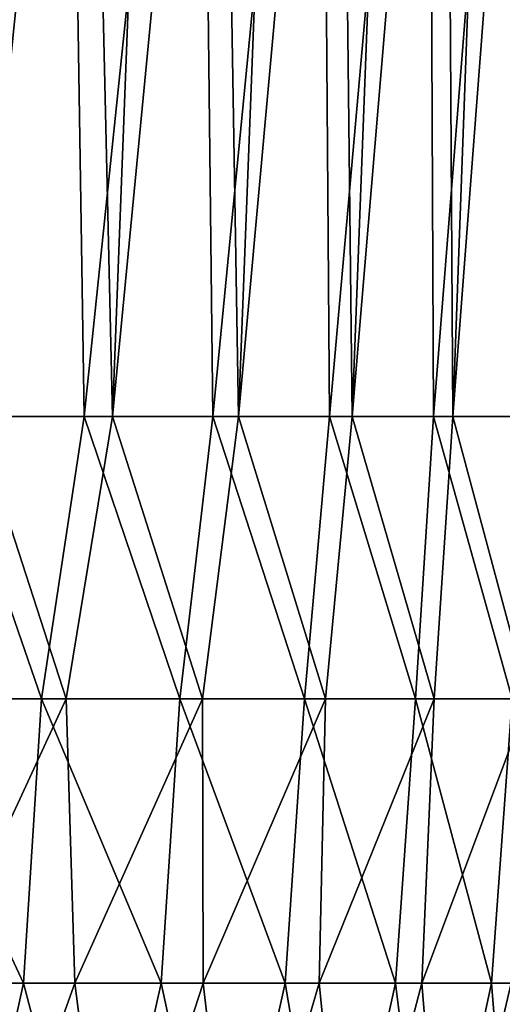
# Model space of a CAD drawing. Header units: millimetres. Extents: x -17.6 to 34.9, y -55.1 to 0.
# Tile 86 of 94: x 12.4 to 14.5, y -14.3 to -10.1. Entities that reach past the tile are written whole.
import ezdxf

# ---------------------------------------------------------------- set-up
doc = ezdxf.new("R2010")
doc.units = ezdxf.units.MM
doc.header["$LTSCALE"] = 38.447787
doc.layers.add('14', color=7, linetype='CONTINUOUS')
doc.layers.add('9', color=7, linetype='CONTINUOUS')

msp = doc.modelspace()

# ---------------------------------------------------------------- linework, layer by layer
at = {"layer": '14', "linetype": 'Continuous'}
for points in [[(12.0784, -11.7793, 9.8516), (11.8499, -12.9887, 10.0751), (12.4976, -12.9887, 9.2682), (12.0784, -11.7793, 9.8516)], [(12.2111, -11.7793, -9.8884), (12.6031, -12.9887, -9.3258), (11.9621, -12.9887, -10.143), (12.2111, -11.7793, -9.8884)], [(12.6807, -11.7793, 9.0718), (12.0784, -11.7793, 9.8516), (12.4976, -12.9887, 9.2682), (12.6807, -11.7793, 9.0718)], [(12.2111, -11.7793, -9.8884), (12.8016, -11.7793, -9.1023), (12.6031, -12.9887, -9.3258), (12.2111, -11.7793, -9.8884)], [(12.6807, -11.7793, 9.0718), (12.4976, -12.9887, 9.2682), (13.0904, -12.9887, 8.4203), (12.6807, -11.7793, 9.0718)], [(12.8016, -11.7793, -9.1023), (13.1884, -12.9887, -8.4678), (12.6031, -12.9887, -9.3258), (12.8016, -11.7793, -9.1023)], [(13.2328, -11.7793, 8.2556), (12.6807, -11.7793, 9.0718), (13.0904, -12.9887, 8.4203), (13.2328, -11.7793, 8.2556)], [(12.8016, -11.7793, -9.1023), (13.3416, -11.7793, -8.2807), (13.1884, -12.9887, -8.4678), (12.8016, -11.7793, -9.1023)], [(13.2328, -11.7793, 8.2556), (13.0904, -12.9887, 8.4203), (13.6257, -12.9887, 7.5349), (13.2328, -11.7793, 8.2556)], [(13.3416, -11.7793, -8.2807), (13.7153, -12.9887, -7.5728), (13.1884, -12.9887, -8.4678), (13.3416, -11.7793, -8.2807)], [(13.7324, -11.7793, 7.4062), (13.2328, -11.7793, 8.2556), (13.6257, -12.9887, 7.5349), (13.7324, -11.7793, 7.4062)], [(13.3416, -11.7793, -8.2807), (13.829, -11.7793, -7.4268), (13.7153, -12.9887, -7.5728), (13.3416, -11.7793, -8.2807)], [(13.7324, -11.7793, 7.4062), (13.6257, -12.9887, 7.5349), (14.1013, -12.9887, 6.6161), (13.7324, -11.7793, 7.4062)], [(13.829, -11.7793, -7.4268), (14.1816, -12.9887, -6.6448), (13.7153, -12.9887, -7.5728), (13.829, -11.7793, -7.4268)], [(14.1776, -11.7793, 6.5271), (13.7324, -11.7793, 7.4062), (14.1013, -12.9887, 6.6161), (14.1776, -11.7793, 6.5271)], [(13.829, -11.7793, -7.4268), (14.2617, -11.7793, -6.544), (14.1816, -12.9887, -6.6448), (13.829, -11.7793, -7.4268)], [(14.1776, -11.7793, 6.5271), (14.1013, -12.9887, 6.6161), (14.515, -12.9887, 5.6678), (14.1776, -11.7793, 6.5271)], [(14.5665, -11.7793, 5.6217), (14.1776, -11.7793, 6.5271), (14.515, -12.9887, 5.6678), (14.5665, -11.7793, 5.6217)], [(14.2617, -11.7793, -6.544), (14.5852, -12.9887, -5.6878), (14.1816, -12.9887, -6.6448), (14.2617, -11.7793, -6.544)], [(14.2617, -11.7793, -6.544), (14.6382, -11.7793, -5.6358), (14.5852, -12.9887, -5.6878), (14.2617, -11.7793, -6.544)], [(11.7775, -14.2083, 10.0146), (12.4212, -14.2083, 9.2128), (11.8499, -12.9887, 10.0751), (11.7775, -14.2083, 10.0146)], [(11.8499, -12.9887, 10.0751), (12.4212, -14.2083, 9.2128), (12.4976, -12.9887, 9.2682), (11.8499, -12.9887, 10.0751)], [(11.9621, -12.9887, -10.143), (12.6031, -12.9887, -9.3258), (12.0389, -14.2083, -9.9021), (11.9621, -12.9887, -10.143)], [(12.0389, -14.2083, -9.9021), (12.6031, -12.9887, -9.3258), (12.641, -14.2083, -9.1122), (12.0389, -14.2083, -9.9021)], [(12.4212, -14.2083, 9.2128), (13.0105, -14.2083, 8.3701), (12.4976, -12.9887, 9.2682), (12.4212, -14.2083, 9.2128)], [(12.4976, -12.9887, 9.2682), (13.0105, -14.2083, 8.3701), (13.0904, -12.9887, 8.4203), (12.4976, -12.9887, 9.2682)], [(12.6031, -12.9887, -9.3258), (13.1884, -12.9887, -8.4678), (12.641, -14.2083, -9.1122), (12.6031, -12.9887, -9.3258)], [(12.641, -14.2083, -9.1122), (13.1884, -12.9887, -8.4678), (13.1914, -14.2083, -8.2854), (12.641, -14.2083, -9.1122)], [(13.0105, -14.2083, 8.3701), (13.5426, -14.2083, 7.4903), (13.0904, -12.9887, 8.4203), (13.0105, -14.2083, 8.3701)], [(13.0904, -12.9887, 8.4203), (13.5426, -14.2083, 7.4903), (13.6257, -12.9887, 7.5349), (13.0904, -12.9887, 8.4203)], [(13.1884, -12.9887, -8.4678), (13.7153, -12.9887, -7.5728), (13.1914, -14.2083, -8.2854), (13.1884, -12.9887, -8.4678)], [(13.1914, -14.2083, -8.2854), (13.7153, -12.9887, -7.5728), (13.6879, -14.2083, -7.4252), (13.1914, -14.2083, -8.2854)], [(13.5426, -14.2083, 7.4903), (14.0154, -14.2083, 6.5771), (13.6257, -12.9887, 7.5349), (13.5426, -14.2083, 7.4903)], [(13.6257, -12.9887, 7.5349), (14.0154, -14.2083, 6.5771), (14.1013, -12.9887, 6.6161), (13.6257, -12.9887, 7.5349)], [(13.7153, -12.9887, -7.5728), (14.1816, -12.9887, -6.6448), (13.6879, -14.2083, -7.4252), (13.7153, -12.9887, -7.5728)], [(13.6879, -14.2083, -7.4252), (14.1816, -12.9887, -6.6448), (14.1283, -14.2083, -6.5349), (13.6879, -14.2083, -7.4252)], [(14.0154, -14.2083, 6.5771), (14.4267, -14.2083, 5.6347), (14.1013, -12.9887, 6.6161), (14.0154, -14.2083, 6.5771)], [(14.1013, -12.9887, 6.6161), (14.4267, -14.2083, 5.6347), (14.515, -12.9887, 5.6678), (14.1013, -12.9887, 6.6161)], [(14.1816, -12.9887, -6.6448), (14.5852, -12.9887, -5.6878), (14.1283, -14.2083, -6.5349), (14.1816, -12.9887, -6.6448)], [(14.1283, -14.2083, -6.5349), (14.5852, -12.9887, -5.6878), (14.5108, -14.2083, -5.6183), (14.1283, -14.2083, -6.5349)], [(14.4267, -14.2083, 5.6347), (14.7737, -14.2091, 4.6696), (14.515, -12.9887, 5.6678), (14.4267, -14.2083, 5.6347)], [(11.7775, -14.2083, 10.0146), (12.1531, -15.4214, 9.305), (12.4212, -14.2083, 9.2128), (11.7775, -14.2083, 10.0146)], [(12.2048, -15.4214, -9.4379), (12.0389, -14.2083, -9.9021), (12.641, -14.2083, -9.1122), (12.2048, -15.4214, -9.4379)], [(12.1531, -15.4214, 9.305), (12.7397, -15.4214, 8.4938), (12.4212, -14.2083, 9.2128), (12.1531, -15.4214, 9.305)], [(12.797, -15.4214, -8.6082), (12.2048, -15.4214, -9.4379), (12.641, -14.2083, -9.1122), (12.797, -15.4214, -8.6082)], [(12.4212, -14.2083, 9.2128), (12.7397, -15.4214, 8.4938), (13.0105, -14.2083, 8.3701), (12.4212, -14.2083, 9.2128)], [(12.797, -15.4214, -8.6082), (12.641, -14.2083, -9.1122), (13.1914, -14.2083, -8.2854), (12.797, -15.4214, -8.6082)], [(12.7397, -15.4214, 8.4938), (13.2722, -15.4214, 7.6461), (13.0105, -14.2083, 8.3701), (12.7397, -15.4214, 8.4938)], [(13.3329, -15.4214, -7.7411), (12.797, -15.4214, -8.6082), (13.1914, -14.2083, -8.2854), (13.3329, -15.4214, -7.7411)], [(13.0105, -14.2083, 8.3701), (13.2722, -15.4214, 7.6461), (13.5426, -14.2083, 7.4903), (13.0105, -14.2083, 8.3701)], [(13.3329, -15.4214, -7.7411), (13.1914, -14.2083, -8.2854), (13.6879, -14.2083, -7.4252), (13.3329, -15.4214, -7.7411)], [(13.2722, -15.4214, 7.6461), (13.7484, -15.4214, 6.7655), (13.5426, -14.2083, 7.4903), (13.2722, -15.4214, 7.6461)], [(13.8102, -15.4214, -6.8403), (13.3329, -15.4214, -7.7411), (13.6879, -14.2083, -7.4252), (13.8102, -15.4214, -6.8403)], [(13.5426, -14.2083, 7.4903), (13.7484, -15.4214, 6.7655), (14.0154, -14.2083, 6.5771), (13.5426, -14.2083, 7.4903)], [(13.8102, -15.4214, -6.8403), (13.6879, -14.2083, -7.4252), (14.1283, -14.2083, -6.5349), (13.8102, -15.4214, -6.8403)], [(13.7484, -15.4214, 6.7655), (14.1663, -15.4214, 5.8557), (14.0154, -14.2083, 6.5771), (13.7484, -15.4214, 6.7655)], [(14.2267, -15.4214, -5.9099), (13.8102, -15.4214, -6.8403), (14.1283, -14.2083, -6.5349), (14.2267, -15.4214, -5.9099)], [(14.0154, -14.2083, 6.5771), (14.1663, -15.4214, 5.8557), (14.4267, -14.2083, 5.6347), (14.0154, -14.2083, 6.5771)], [(14.2267, -15.4214, -5.9099), (14.1283, -14.2083, -6.5349), (14.5108, -14.2083, -5.6183), (14.2267, -15.4214, -5.9099)], [(14.1663, -15.4214, 5.8557), (14.524, -15.4214, 4.9207), (14.4267, -14.2083, 5.6347), (14.1663, -15.4214, 5.8557)], [(14.5806, -15.4214, -4.9539), (14.2267, -15.4214, -5.9099), (14.5108, -14.2083, -5.6183), (14.5806, -15.4214, -4.9539)], [(14.4267, -14.2083, 5.6347), (14.524, -15.4214, 4.9207), (14.7737, -14.2091, 4.6696), (14.4267, -14.2083, 5.6347)]]:
    msp.add_3dface(points, dxfattribs=at)
at = {"layer": '9', "linetype": 'Continuous'}
for points in [[(12.6063, -7, 9.1738), (11.9814, -7, 9.9682), (12.0784, -11.7793, 9.8516), (12.6063, -7, 9.1738)], [(12.6807, -11.7793, 9.0718), (12.6063, -7, 9.1738), (12.0784, -11.7793, 9.8516), (12.6807, -11.7793, 9.0718)], [(12.8016, -11.7793, -9.1023), (12.2111, -11.7793, -9.8884), (12.6926, -7, -9.2554), (12.8016, -11.7793, -9.1023)], [(12.6926, -7, -9.2554), (12.2111, -11.7793, -9.8884), (12.3872, -7, -9.6644), (12.6926, -7, -9.2554)], [(13.1786, -7, 8.3408), (12.6063, -7, 9.1738), (12.6807, -11.7793, 9.0718), (13.1786, -7, 8.3408)], [(13.2328, -11.7793, 8.2556), (13.1786, -7, 8.3408), (12.6807, -11.7793, 9.0718), (13.2328, -11.7793, 8.2556)], [(12.9844, -7, -8.8366), (12.8016, -11.7793, -9.1023), (12.6926, -7, -9.2554), (12.9844, -7, -8.8366)], [(13.3416, -11.7793, -8.2807), (12.8016, -11.7793, -9.1023), (13.2624, -7, -8.4085), (13.3416, -11.7793, -8.2807)], [(13.2624, -7, -8.4085), (12.8016, -11.7793, -9.1023), (12.9844, -7, -8.8366), (13.2624, -7, -8.4085)], [(13.6959, -7, 7.4726), (13.1786, -7, 8.3408), (13.2328, -11.7793, 8.2556), (13.6959, -7, 7.4726)], [(13.7324, -11.7793, 7.4062), (13.6959, -7, 7.4726), (13.2328, -11.7793, 8.2556), (13.7324, -11.7793, 7.4062)], [(13.5263, -7, -7.9716), (13.3416, -11.7793, -8.2807), (13.2624, -7, -8.4085), (13.5263, -7, -7.9716)], [(13.829, -11.7793, -7.4268), (13.3416, -11.7793, -8.2807), (13.7758, -7, -7.5263), (13.829, -11.7793, -7.4268)], [(13.7758, -7, -7.5263), (13.3416, -11.7793, -8.2807), (13.5263, -7, -7.9716), (13.7758, -7, -7.5263)], [(14.1561, -7, 6.5729), (13.6959, -7, 7.4726), (13.7324, -11.7793, 7.4062), (14.1561, -7, 6.5729)], [(14.1776, -11.7793, 6.5271), (14.1561, -7, 6.5729), (13.7324, -11.7793, 7.4062), (14.1776, -11.7793, 6.5271)], [(14.0107, -7, -7.0731), (13.829, -11.7793, -7.4268), (13.7758, -7, -7.5263), (14.0107, -7, -7.0731)], [(14.2617, -11.7793, -6.544), (13.829, -11.7793, -7.4268), (14.2306, -7, -6.6125), (14.2617, -11.7793, -6.544)], [(14.2306, -7, -6.6125), (13.829, -11.7793, -7.4268), (14.0107, -7, -7.0731), (14.2306, -7, -6.6125)], [(14.5573, -7, 5.6453), (14.1561, -7, 6.5729), (14.1776, -11.7793, 6.5271), (14.5573, -7, 5.6453)], [(14.5665, -11.7793, 5.6217), (14.5573, -7, 5.6453), (14.1776, -11.7793, 6.5271), (14.5665, -11.7793, 5.6217)], [(14.4354, -7, -6.1449), (14.2617, -11.7793, -6.544), (14.2306, -7, -6.6125), (14.4354, -7, -6.1449)], [(14.6382, -11.7793, -5.6358), (14.2617, -11.7793, -6.544), (14.6249, -7, -5.6709), (14.6382, -11.7793, -5.6358)], [(14.6249, -7, -5.6709), (14.2617, -11.7793, -6.544), (14.4354, -7, -6.1449), (14.6249, -7, -5.6709)]]:
    msp.add_3dface(points, dxfattribs=at)

doc.saveas('drawing.dxf')
